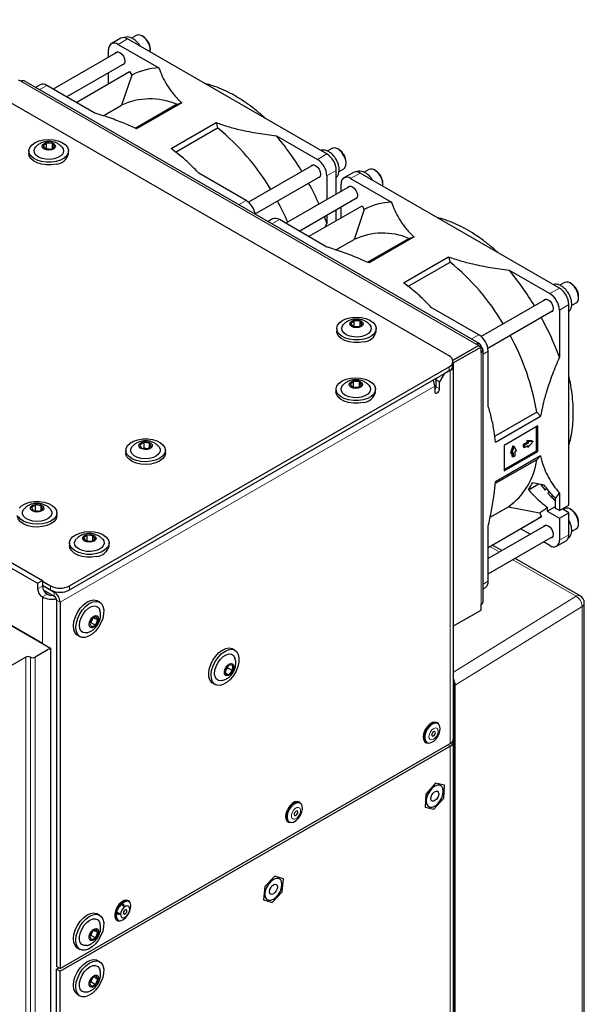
# Paper-space layout 'Blatt2' of a CAD drawing. Header units: millimetres. Extents: x 5 to 418, y 2 to 292.
# Tile 66 of 67: x 321 to 363, y 175 to 249. Entities that reach past the tile are written whole.
import ezdxf

# ---------------------------------------------------------------- set-up
doc = ezdxf.new("R2010")
doc.units = ezdxf.units.MM

psp = doc.layouts.new('Blatt2')

# ---------------------------------------------------------------- linework, layer by layer
at = {"color": 7, "linetype": 'Continuous', "lineweight": 25}
for p, q in [((353.346, 223.484), (296.424, 256.344)), ((330.038, 247.369), (329.691, 247.169)), ((330.546, 247.285), (330.476, 247.326)), ((328.892, 247.158), (328.185, 246.75)), ((328.685, 246.7), (331.729, 244.943)), ((344.242, 238.536), (329.392, 247.108)), ((328.667, 246.144), (323.854, 243.366)), ((327.978, 245.747), (327.978, 246.292)), ((331.094, 246.254), (331.094, 246.336)), ((324.854, 242.789), (329.166, 245.278)), ((325.564, 242.379), (329.547, 244.679)), ((327.978, 243.773), (327.978, 244.592)), ((329.705, 244.407), (328.948, 242.165)), ((329.547, 244.679), (329.705, 244.407)), ((321.437, 243.945), (321.278, 244.037)), ((355.629, 224.376), (321.687, 243.97)), ((322.882, 243.688), (322.529, 243.484)), ((326.914, 241.6), (323.382, 243.639)), ((327.585, 241.378), (328.948, 242.165)), ((329.951, 240.462), (333.037, 242.244)), ((333.43, 242.347), (330.073, 240.409)), ((333.037, 242.244), (333.43, 242.347)), ((332.637, 238.929), (335.993, 240.867)), ((335.993, 240.867), (336.107, 240.472)), ((332.96, 238.655), (336.107, 240.472)), ((323.362, 239.34), (323.095, 239.144)), ((323.791, 239.305), (323.362, 239.34)), ((323.362, 238.932), (323.362, 239.34)), ((323.952, 239.073), (323.791, 239.305)), ((323.791, 238.954), (323.791, 239.305)), ((340.49, 239.885), (343.535, 238.128)), ((267.008, 238.69), (322.693, 206.543)), ((267.361, 238.894), (323.046, 206.748)), ((322.048, 238.761), (322.048, 238.557)), ((323.095, 239.144), (323.256, 238.911)), ((323.256, 238.911), (323.684, 238.876)), ((323.327, 238.906), (323.362, 238.932)), ((323.362, 238.932), (323.72, 238.902)), ((323.362, 238.932), (323.371, 238.902)), ((323.684, 238.876), (323.952, 239.073)), ((324.998, 238.557), (324.998, 238.761)), ((344.622, 238.95), (344.275, 238.749)), ((345.131, 238.866), (345.06, 238.906)), ((343.251, 237.725), (338.414, 234.933)), ((345.678, 237.835), (345.678, 237.916)), ((338.231, 235.066), (334.7, 237.105)), ((344.949, 235.542), (344.949, 237.311)), ((345.154, 237.236), (345.497, 237.434)), ((346.217, 237.157), (345.509, 236.749)), ((361.566, 228.535), (346.717, 237.107)), ((347.362, 237.368), (347.015, 237.168)), ((347.871, 237.284), (347.8, 237.325)), ((338.914, 234.067), (343.751, 236.859)), ((344.242, 236.903), (344.242, 235.133)), ((345.302, 235.746), (345.302, 236.291)), ((346.009, 236.699), (349.053, 234.942)), ((348.419, 236.253), (348.419, 236.335)), ((345.991, 236.143), (341.178, 233.365)), ((266.036, 234.964), (323.665, 201.695)), ((342.179, 232.788), (346.491, 235.277)), ((323.046, 202.053), (266.654, 234.607)), ((342.888, 232.378), (346.872, 234.678)), ((344.949, 233.568), (344.949, 234.387)), ((345.302, 233.772), (345.302, 234.591)), ((347.029, 234.406), (346.272, 232.164)), ((346.872, 234.678), (347.029, 234.406)), ((340.206, 233.687), (339.853, 233.483)), ((344.238, 231.599), (340.706, 233.638)), ((344.242, 233.388), (344.121, 233.091)), ((344.242, 233.979), (344.242, 233.388)), ((344.909, 231.377), (346.272, 232.164)), ((347.276, 230.461), (350.361, 232.243)), ((350.754, 232.346), (347.398, 230.408)), ((350.361, 232.243), (350.754, 232.346)), ((349.961, 228.928), (353.317, 230.866)), ((350.284, 228.654), (353.431, 230.471)), ((353.317, 230.866), (353.431, 230.471)), ((357.815, 229.884), (360.859, 228.127)), ((361.946, 228.949), (361.599, 228.748)), ((362.455, 228.865), (362.384, 228.905)), ((360.575, 227.724), (355.738, 224.932)), ((363.003, 227.834), (363.003, 227.915)), ((355.555, 225.065), (352.024, 227.104)), ((356.238, 224.066), (361.075, 226.858)), ((361.566, 226.902), (361.566, 223.387)), ((362.273, 212.368), (362.273, 227.31)), ((362.478, 227.235), (362.821, 227.433)), ((346.29, 226.104), (346.023, 225.907)), ((346.719, 226.069), (346.29, 226.104)), ((346.29, 225.696), (346.29, 226.104)), ((346.88, 225.837), (346.719, 226.069)), ((346.719, 225.718), (346.719, 226.069)), ((344.976, 225.525), (344.976, 225.321)), ((346.023, 225.907), (346.184, 225.675)), ((346.184, 225.675), (346.612, 225.64)), ((346.255, 225.67), (346.29, 225.696)), ((346.29, 225.696), (346.648, 225.666)), ((346.29, 225.696), (346.299, 225.666)), ((346.612, 225.64), (346.88, 225.837)), ((347.926, 225.321), (347.926, 225.525)), ((353.629, 223.157), (355.538, 224.259)), ((355.555, 224.249), (353.632, 223.139)), ((355.732, 224.147), (353.64, 222.939)), ((355.538, 224.259), (355.379, 224.351)), ((355.538, 224.239), (355.538, 224.259)), ((355.555, 224.249), (355.732, 224.147)), ((355.732, 223.739), (355.732, 224.147)), ((355.879, 205.162), (355.879, 223.943)), ((356.262, 219.763), (356.262, 223.841)), ((353.639, 222.77), (353.639, 223.076)), ((325.079, 206.35), (353.346, 222.668)), ((325.079, 206.043), (353.346, 222.361)), ((353.434, 222.412), (352.992, 222.157)), ((353.69, 194.966), (353.69, 222.77)), ((346.237, 221.583), (345.97, 221.387)), ((346.666, 221.548), (346.237, 221.583)), ((346.237, 221.175), (346.237, 221.583)), ((352.373, 221.698), (352.462, 221.851)), ((352.639, 221.545), (352.373, 221.698)), ((352.373, 221.698), (352.373, 221.188)), ((352.992, 222.157), (352.639, 221.545)), ((344.923, 221.004), (344.923, 220.8)), ((345.97, 221.387), (346.131, 221.155)), ((346.131, 221.155), (346.559, 221.119)), ((346.202, 221.149), (346.237, 221.175)), ((346.237, 221.175), (346.595, 221.145)), ((346.237, 221.175), (346.246, 221.145)), ((346.559, 221.119), (346.827, 221.316)), ((346.827, 221.316), (346.666, 221.548)), ((346.666, 221.197), (346.666, 221.548)), ((347.873, 220.8), (347.873, 221.004)), ((352.285, 221.239), (352.285, 220.83)), ((352.639, 221.034), (352.639, 221.545)), ((359.882, 219.297), (356.735, 217.481)), ((356.811, 217.064), (360.168, 219.001)), ((359.882, 219.297), (360.168, 219.001)), ((359.963, 218.265), (357.452, 216.816)), ((359.875, 216.41), (359.875, 218.214)), ((359.963, 216.359), (359.963, 218.265)), ((329.261, 216.453), (329.261, 216.249)), ((330.621, 217.041), (330.317, 216.863)), ((330.317, 216.863), (330.432, 216.622)), ((330.432, 216.622), (330.851, 216.559)), ((330.568, 216.601), (330.621, 216.632)), ((331.04, 216.978), (330.621, 217.041)), ((330.621, 216.632), (330.621, 217.041)), ((330.621, 216.632), (330.904, 216.59)), ((330.621, 216.632), (330.629, 216.592)), ((330.851, 216.559), (331.155, 216.737)), ((331.155, 216.737), (331.04, 216.978)), ((331.04, 216.669), (331.04, 216.978)), ((332.211, 216.249), (332.211, 216.453)), ((357.452, 216.816), (357.452, 214.909)), ((358.109, 216.795), (357.924, 216.27)), ((358.197, 216.744), (358.012, 216.219)), ((358.109, 216.795), (358.197, 216.744)), ((358.382, 216.432), (358.197, 216.744)), ((359.155, 217.038), (358.877, 216.877)), ((358.877, 216.877), (358.877, 216.708)), ((358.877, 216.877), (358.965, 216.826)), ((358.877, 216.708), (358.965, 216.657)), ((359.244, 216.987), (358.965, 216.826)), ((358.965, 216.826), (358.965, 216.657)), ((358.965, 216.657), (359.244, 216.818)), ((359.518, 217.163), (359.155, 217.167)), ((359.155, 217.167), (359.155, 217.038)), ((359.155, 217.167), (359.244, 217.116)), ((359.155, 217.038), (359.244, 216.987)), ((359.155, 216.767), (359.155, 216.74)), ((359.155, 216.74), (359.244, 216.689)), ((359.244, 217.116), (359.244, 216.987)), ((359.606, 217.112), (359.244, 217.116)), ((359.244, 216.689), (359.606, 217.112)), ((359.244, 216.818), (359.244, 216.689)), ((359.518, 217.163), (359.606, 217.112)), ((359.882, 215.753), (356.796, 213.971)), ((360.168, 216.041), (356.811, 214.104)), ((357.452, 215.012), (359.875, 216.41)), ((357.452, 214.909), (359.963, 216.359)), ((357.924, 216.27), (358.012, 216.219)), ((358.012, 216.219), (358.124, 216.283)), ((358.035, 216.232), (358.035, 216.012)), ((358.035, 216.012), (358.124, 215.961)), ((358.124, 216.283), (358.124, 215.961)), ((358.124, 215.961), (358.27, 216.046)), ((358.27, 216.368), (358.382, 216.432)), ((358.27, 216.046), (358.27, 216.368)), ((359.875, 216.41), (359.963, 216.359)), ((360.168, 216.041), (359.882, 215.753)), ((359.261, 213.502), (360.027, 213.945)), ((360.438, 213.862), (359.562, 214.038)), ((360.164, 213.917), (360.515, 213.471)), ((361.037, 212.913), (361.039, 213.133)), ((361.283, 212.123), (361.283, 212.869)), ((361.566, 213.27), (361.566, 211.96)), ((322.542, 212.377), (322.238, 212.199)), ((322.238, 212.199), (322.353, 211.958)), ((322.961, 212.314), (322.542, 212.377)), ((322.542, 211.969), (322.542, 212.377)), ((322.772, 211.895), (323.076, 212.073)), ((323.076, 212.073), (322.961, 212.314)), ((322.961, 212.006), (322.961, 212.314)), ((356.406, 211.463), (357.77, 212.25)), ((357.77, 212.25), (360.089, 211.785)), ((360.664, 211.908), (361.283, 212.266)), ((360.664, 212.212), (360.664, 211.908)), ((361.566, 211.96), (361.283, 212.123)), ((361.566, 211.96), (362.273, 212.368)), ((362.273, 211.796), (361.778, 212.082)), ((361.946, 212.108), (361.84, 212.046)), ((362.455, 212.023), (362.384, 212.064)), ((322.353, 211.958), (322.772, 211.895)), ((322.489, 211.938), (322.542, 211.969)), ((322.542, 211.969), (322.825, 211.926)), ((322.542, 211.969), (322.551, 211.928)), ((324.132, 211.585), (324.132, 211.789)), ((356.262, 209.212), (360.247, 211.512)), ((356.262, 209.212), (359.997, 211.368)), ((360.247, 211.512), (359.997, 211.368)), ((360.089, 211.785), (360.247, 211.512)), ((360.664, 211.908), (361.566, 211.388)), ((361.566, 211.388), (362.273, 211.796)), ((361.566, 211.388), (361.566, 209.755)), ((362.273, 210.163), (362.273, 211.796)), ((360.575, 210.883), (356.262, 208.393)), ((356.262, 206.693), (356.262, 210.771)), ((359.386, 210.197), (358.677, 210.606)), ((362.476, 210.393), (362.821, 210.592)), ((363.003, 210.993), (363.003, 211.074)), ((326.385, 210.123), (326.118, 209.926)), ((326.118, 209.926), (326.279, 209.694)), ((326.814, 210.087), (326.385, 210.123)), ((326.385, 209.715), (326.385, 210.123)), ((326.707, 209.659), (326.975, 209.855)), ((326.975, 209.855), (326.814, 210.087)), ((326.814, 209.737), (326.814, 210.087)), ((356.262, 207.239), (361.075, 210.017)), ((325.071, 209.544), (325.071, 209.34)), ((326.279, 209.694), (326.707, 209.659)), ((326.35, 209.688), (326.385, 209.715)), ((326.385, 209.715), (326.743, 209.685)), ((326.385, 209.715), (326.394, 209.685)), ((328.021, 209.34), (328.021, 209.544)), ((357.27, 208.975), (356.561, 209.384)), ((360.859, 209.347), (360.386, 209.619)), ((361.359, 209.297), (362.066, 209.705)), ((363.113, 205.602), (358.27, 208.398)), ((322.693, 206.543), (323.046, 206.748)), ((322.693, 206.543), (322.693, 206.135)), ((323.046, 206.748), (323.046, 206.339)), ((323.046, 206.707), (323.665, 206.35)), ((323.046, 206.401), (323.665, 206.043)), ((323.046, 206.401), (323.93, 205.89)), ((323.046, 206.401), (323.046, 206.339)), ((355.879, 206.134), (356.055, 206.236)), ((323.117, 206.054), (323.93, 205.584)), ((324.107, 205.278), (324.107, 177.985)), ((324.372, 205.125), (324.372, 177.832)), ((327.319, 205.126), (327.142, 205.228)), ((355.732, 204.55), (355.732, 204.958)), ((363.425, 142.395), (363.425, 205.061)), ((327.064, 204.065), (326.76, 203.929)), ((326.886, 203.985), (327.186, 203.811)), ((327.186, 203.811), (327.064, 204.065)), ((353.69, 203.371), (355.732, 204.55)), ((326.76, 203.929), (326.578, 203.539)), ((326.578, 203.539), (326.7, 203.286)), ((326.651, 203.626), (326.61, 203.608)), ((326.629, 203.649), (326.651, 203.626)), ((326.801, 203.947), (326.651, 203.626)), ((326.651, 203.626), (327.005, 203.422)), ((326.7, 203.286), (327.005, 203.422)), ((327.005, 203.422), (327.186, 203.811)), ((325.667, 202.673), (325.844, 202.571)), ((321.809, 201.032), (311.909, 195.317)), ((323.665, 201.695), (322.516, 201.032)), ((323.665, 201.695), (323.665, 124.124)), ((337.395, 201.553), (337.219, 201.655)), ((336.99, 200.472), (336.711, 200.167)), ((336.86, 200.33), (336.853, 200.241)), ((337.238, 200.407), (336.99, 200.472)), ((337.206, 200.037), (337.238, 200.407)), ((336.711, 200.167), (336.679, 199.797)), ((336.679, 199.797), (336.926, 199.732)), ((336.685, 199.871), (336.926, 199.732)), ((336.853, 200.241), (336.703, 200.078)), ((336.8, 200.264), (336.853, 200.241)), ((336.853, 200.241), (337.206, 200.037)), ((336.926, 199.732), (337.206, 200.037)), ((335.744, 199.1), (335.92, 198.998)), ((336.446, 199.292), (336.667, 199.364)), ((352.516, 196.082), (352.428, 196.133)), ((324.372, 177.832), (353.434, 194.609)), ((351.602, 194.725), (351.612, 194.719)), ((351.612, 194.719), (351.7, 194.668)), ((353.69, 136.584), (353.69, 194.762)), ((324.372, 177.628), (353.434, 194.405)), ((352.348, 191.644), (351.62, 190.823)), ((353.013, 191.501), (352.348, 191.644)), ((352.949, 190.536), (353.013, 191.501)), ((351.62, 190.823), (351.557, 189.859)), ((342.263, 190.163), (342.175, 190.214)), ((352.222, 189.715), (352.949, 190.536)), ((351.557, 189.859), (352.222, 189.715)), ((341.359, 188.8), (341.447, 188.749)), ((340.371, 184.725), (339.626, 183.94)), ((341.01, 184.525), (340.371, 184.725)), ((340.903, 183.541), (341.01, 184.525)), ((339.626, 183.94), (339.519, 182.955)), ((340.157, 182.756), (340.903, 183.541)), ((329.535, 182.815), (329.447, 182.866)), ((339.519, 182.955), (340.157, 182.756)), ((328.594, 182.055), (328.874, 181.894)), ((329.186, 182.435), (328.906, 182.596)), ((327.319, 181.814), (327.142, 181.916)), ((328.631, 181.452), (328.719, 181.401)), ((326.746, 180.601), (326.577, 180.209)), ((326.792, 180.624), (326.665, 180.329)), ((327.051, 180.755), (326.746, 180.601)), ((326.904, 180.681), (327.188, 180.517)), ((327.018, 180.125), (327.188, 180.517)), ((327.188, 180.517), (327.051, 180.755)), ((326.577, 180.209), (326.713, 179.971)), ((326.665, 180.329), (326.618, 180.306)), ((326.639, 180.354), (326.665, 180.329)), ((326.665, 180.329), (327.018, 180.125)), ((326.713, 179.971), (327.018, 180.125)), ((325.667, 179.361), (325.844, 179.259)), ((327.319, 178.344), (327.142, 178.446)), ((324.372, 177.832), (324.107, 177.985)), ((324.107, 177.781), (324.284, 177.883)), ((324.107, 119.602), (324.107, 177.781)), ((324.107, 177.781), (324.372, 177.628)), ((324.372, 119.449), (324.372, 177.628)), ((326.746, 177.131), (326.577, 176.738)), ((326.665, 176.859), (326.618, 176.835)), ((326.639, 176.884), (326.665, 176.859)), ((326.792, 177.154), (326.665, 176.859)), ((326.665, 176.859), (327.018, 176.655)), ((327.051, 177.285), (326.746, 177.131)), ((326.904, 177.211), (327.188, 177.047)), ((327.018, 176.655), (327.188, 177.047)), ((327.188, 177.047), (327.051, 177.285)), ((326.577, 176.738), (326.713, 176.5)), ((326.713, 176.5), (327.018, 176.655)), ((325.667, 175.891), (325.844, 175.789))]:
    psp.add_line(p, q, dxfattribs=at)
at = {"color": 7, "linetype": 'Continuous', "lineweight": 18}
for p, q in [((329.392, 247.108), (328.685, 246.7)), ((321.437, 243.945), (355.379, 224.351)), ((323.382, 243.639), (322.821, 243.315)), ((343.535, 238.128), (344.242, 238.536)), ((344.949, 237.311), (344.242, 236.903)), ((346.717, 237.107), (346.009, 236.699)), ((337.671, 234.743), (338.231, 235.066)), ((340.706, 233.638), (340.145, 233.314)), ((360.859, 228.127), (361.566, 228.535)), ((362.273, 227.31), (361.566, 226.902)), ((354.995, 224.742), (355.555, 225.065)), ((356.262, 223.841), (355.879, 223.619)), ((355.732, 223.739), (355.732, 204.958)), ((353.346, 222.361), (353.346, 222.668)), ((353.428, 222.416), (353.434, 222.412)), ((353.434, 222.412), (353.434, 194.609)), ((352.285, 221.239), (324.372, 205.125)), ((352.373, 221.188), (352.639, 221.034)), ((361.566, 209.755), (362.273, 210.163)), ((357.094, 208.874), (356.385, 209.283)), ((362.808, 205.575), (358.095, 208.296)), ((322.693, 206.135), (323.046, 206.339)), ((323.665, 206.043), (323.665, 206.35)), ((325.079, 206.35), (325.079, 206.043)), ((355.879, 206.472), (356.262, 206.693)), ((323.4, 205.727), (323.046, 205.523)), ((323.046, 202.053), (323.046, 205.523)), ((323.982, 205.92), (323.93, 205.89)), ((323.93, 205.584), (323.93, 205.89)), ((353.69, 199.924), (362.808, 205.575)), ((324.107, 205.278), (324.372, 205.125)), ((363.265, 204.819), (353.814, 198.961)), ((363.265, 142.154), (363.265, 204.819)), ((321.809, 123.461), (321.809, 201.032)), ((322.162, 201.032), (322.162, 123.461)), ((322.516, 201.032), (322.516, 123.461)), ((353.741, 131.399), (353.741, 198.96)), ((353.814, 198.961), (353.814, 131.4)), ((353.257, 194.507), (353.434, 194.405)), ((353.434, 136.226), (353.434, 194.405))]:
    psp.add_line(p, q, dxfattribs=at)
at = {"color": 7, "linetype": 'Continuous', "lineweight": 25, "flags": 128}
for points in [[(328.469, 246.03), (328.549, 246.12), (328.672, 246.144), (328.818, 246.093), (328.963, 245.976), (329.087, 245.809), (329.169, 245.619), (329.198, 245.435)], [(329.198, 245.435), (329.169, 245.283), (329.087, 245.189), (328.969, 245.164)], [(324.072, 237.971), (323.714, 237.917), (323.345, 237.916), (322.986, 237.968), (322.661, 238.07), (322.391, 238.216), (322.191, 238.395), (322.076, 238.598), (322.051, 238.811), (322.119, 239.021), (322.275, 239.214), (322.509, 239.379), (322.807, 239.505), (323.151, 239.585), (323.517, 239.612), (323.884, 239.587), (324.229, 239.509), (324.529, 239.384), (324.765, 239.22), (324.924, 239.027), (324.995, 238.818), (324.973, 238.605), (324.861, 238.402), (324.664, 238.221), (324.395, 238.074), (324.072, 237.971)], [(323.709, 238.84), (323.518, 238.819), (323.327, 238.843), (323.166, 238.906), (323.059, 239.001), (323.023, 239.111), (323.064, 239.222), (323.174, 239.314), (323.337, 239.376), (323.529, 239.397), (323.72, 239.373), (323.881, 239.31), (323.988, 239.215), (324.023, 239.105), (323.983, 238.994), (323.873, 238.902), (323.709, 238.84)], [(324.072, 237.766), (323.714, 237.713), (323.345, 237.712), (322.986, 237.764), (322.661, 237.866), (322.391, 238.011), (322.191, 238.191), (322.076, 238.394), (322.048, 238.557)], [(323.933, 238.172), (323.628, 238.129), (323.316, 238.137), (323.02, 238.196), (322.765, 238.301), (322.571, 238.443), (322.455, 238.611), (322.425, 238.791), (322.484, 238.968), (322.551, 239.057)], [(324.493, 239.061), (324.592, 238.911), (324.622, 238.731), (324.563, 238.554), (324.42, 238.393), (324.204, 238.262), (323.933, 238.172)], [(345.497, 237.434), (345.574, 237.498), (345.658, 237.664), (345.677, 237.887), (345.629, 238.144), (345.519, 238.405), (345.36, 238.644), (345.168, 238.833)], [(343.053, 237.611), (343.133, 237.7), (343.257, 237.724), (343.402, 237.674), (343.547, 237.556), (343.671, 237.39), (343.753, 237.2), (343.782, 237.015)], [(343.782, 237.015), (343.753, 236.864), (343.671, 236.769), (343.553, 236.745)], [(345.793, 236.029), (345.873, 236.119), (345.997, 236.143), (346.142, 236.092), (346.287, 235.975), (346.411, 235.808), (346.493, 235.618), (346.522, 235.434)], [(346.522, 235.434), (346.493, 235.282), (346.411, 235.188), (346.293, 235.163)], [(344.242, 233.388), (344.088, 233.793), (344.057, 233.872)], [(362.821, 227.433), (362.898, 227.497), (362.982, 227.663), (363.001, 227.886), (362.953, 228.143), (362.843, 228.404), (362.684, 228.643), (362.492, 228.832)], [(360.377, 227.61), (360.457, 227.699), (360.581, 227.723), (360.726, 227.673), (360.872, 227.555), (360.995, 227.389), (361.077, 227.199), (361.106, 227.014)], [(361.106, 227.014), (361.077, 226.863), (360.995, 226.768), (360.877, 226.744)], [(347, 224.735), (346.642, 224.681), (346.273, 224.68), (345.914, 224.732), (345.589, 224.834), (345.319, 224.979), (345.119, 225.159), (345.004, 225.362), (344.979, 225.575), (345.047, 225.785), (345.203, 225.978), (345.437, 226.143), (345.735, 226.269), (346.079, 226.349), (346.445, 226.376), (346.812, 226.351), (347.157, 226.273), (347.457, 226.148), (347.693, 225.984), (347.852, 225.791), (347.923, 225.582), (347.901, 225.369), (347.789, 225.166), (347.592, 224.985), (347.323, 224.838), (347, 224.735)], [(346.637, 225.604), (346.446, 225.583), (346.255, 225.607), (346.094, 225.67), (345.987, 225.765), (345.951, 225.875), (345.992, 225.986), (346.102, 226.078), (346.265, 226.14), (346.457, 226.161), (346.648, 226.137), (346.809, 226.074), (346.915, 225.979), (346.951, 225.869), (346.911, 225.758), (346.801, 225.666), (346.637, 225.604)], [(347, 224.53), (346.642, 224.477), (346.273, 224.476), (345.914, 224.528), (345.589, 224.63), (345.319, 224.775), (345.119, 224.955), (345.004, 225.158), (344.976, 225.321)], [(346.861, 224.936), (346.556, 224.893), (346.244, 224.901), (345.948, 224.96), (345.693, 225.065), (345.499, 225.207), (345.382, 225.375), (345.353, 225.555), (345.412, 225.732), (345.479, 225.821)], [(347.421, 225.825), (347.52, 225.675), (347.55, 225.495), (347.491, 225.317), (347.348, 225.157), (347.132, 225.026), (346.861, 224.936)], [(346.947, 220.214), (346.589, 220.16), (346.22, 220.159), (345.861, 220.211), (345.536, 220.313), (345.266, 220.459), (345.066, 220.638), (344.951, 220.841), (344.926, 221.054), (344.994, 221.264), (345.15, 221.457), (345.384, 221.622), (345.682, 221.749), (346.026, 221.828), (346.392, 221.856), (346.759, 221.83), (347.104, 221.752), (347.404, 221.627), (347.64, 221.463), (347.799, 221.271), (347.87, 221.061), (347.848, 220.848), (347.736, 220.645), (347.539, 220.464), (347.27, 220.317), (346.947, 220.214)], [(346.584, 221.083), (346.393, 221.063), (346.202, 221.086), (346.041, 221.149), (345.934, 221.244), (345.898, 221.354), (345.939, 221.465), (346.049, 221.558), (346.212, 221.619), (346.404, 221.64), (346.595, 221.617), (346.756, 221.553), (346.862, 221.459), (346.898, 221.348), (346.858, 221.238), (346.748, 221.145), (346.584, 221.083)], [(346.807, 220.415), (346.503, 220.372), (346.191, 220.381), (345.895, 220.44), (345.64, 220.544), (345.446, 220.686), (345.329, 220.854), (345.3, 221.034), (345.359, 221.212), (345.426, 221.301)], [(347.368, 221.304), (347.467, 221.154), (347.497, 220.974), (347.438, 220.797), (347.295, 220.636), (347.079, 220.505), (346.807, 220.415)], [(352.285, 220.83), (352.298, 220.76), (352.337, 220.716), (352.394, 220.705), (352.462, 220.728), (352.529, 220.783), (352.587, 220.86), (352.625, 220.949), (352.639, 221.034)], [(346.947, 220.01), (346.589, 219.956), (346.22, 219.955), (345.861, 220.007), (345.536, 220.109), (345.266, 220.254), (345.066, 220.434), (344.951, 220.637), (344.923, 220.8)], [(331.128, 215.632), (330.762, 215.601), (330.394, 215.624), (330.048, 215.699), (329.745, 215.822), (329.505, 215.984), (329.341, 216.175), (329.266, 216.384), (329.282, 216.597), (329.39, 216.801), (329.583, 216.984), (329.848, 217.133), (330.169, 217.239), (330.525, 217.295), (330.895, 217.299), (331.255, 217.25), (331.582, 217.15), (331.856, 217.007), (332.059, 216.829), (332.18, 216.627), (332.209, 216.414), (332.147, 216.204), (331.995, 216.009), (331.764, 215.842), (331.469, 215.714), (331.128, 215.632)], [(331.028, 215.84), (330.718, 215.818), (330.409, 215.846), (330.126, 215.924), (329.893, 216.045), (329.728, 216.198), (329.645, 216.373), (329.65, 216.553), (329.743, 216.726), (329.765, 216.751)], [(330.869, 216.521), (330.674, 216.513), (330.489, 216.549), (330.341, 216.622), (330.254, 216.723), (330.24, 216.835), (330.301, 216.942), (330.429, 217.027), (330.603, 217.078), (330.798, 217.086), (330.983, 217.051), (331.13, 216.977), (331.218, 216.876), (331.232, 216.764), (331.171, 216.657), (331.043, 216.572), (330.869, 216.521)], [(331.706, 216.752), (331.744, 216.707), (331.827, 216.533), (331.822, 216.352), (331.729, 216.179), (331.555, 216.029), (331.315, 215.913), (331.028, 215.84)], [(331.128, 215.428), (330.762, 215.397), (330.394, 215.42), (330.048, 215.495), (329.745, 215.618), (329.505, 215.78), (329.341, 215.971), (329.266, 216.18), (329.261, 216.249)], [(332.211, 216.249), (332.209, 216.21), (332.147, 216), (331.995, 215.805), (331.764, 215.638), (331.469, 215.51), (331.128, 215.428)], [(321.312, 212.138), (321.504, 212.32), (321.769, 212.469), (322.09, 212.575), (322.446, 212.632), (322.816, 212.635), (323.176, 212.586), (323.503, 212.487), (323.777, 212.343), (323.98, 212.165), (324.101, 211.963), (324.131, 211.75), (324.068, 211.54), (323.916, 211.345), (323.686, 211.179), (323.391, 211.05), (323.049, 210.968)], [(322.95, 211.177), (322.639, 211.154), (322.33, 211.183), (322.047, 211.26), (321.814, 211.381), (321.649, 211.535), (321.566, 211.709), (321.571, 211.89), (321.664, 212.062), (321.686, 212.087)], [(322.79, 211.858), (322.596, 211.849), (322.41, 211.885), (322.263, 211.959), (322.175, 212.059), (322.161, 212.172), (322.222, 212.278), (322.35, 212.364), (322.524, 212.414), (322.719, 212.422), (322.904, 212.387), (323.052, 212.313), (323.139, 212.213), (323.153, 212.1), (323.092, 211.993), (322.964, 211.908), (322.79, 211.858)], [(323.627, 212.088), (323.665, 212.043), (323.748, 211.869), (323.743, 211.688), (323.65, 211.516), (323.476, 211.365), (323.236, 211.249), (322.95, 211.177)], [(323.049, 210.764), (322.683, 210.733), (322.316, 210.756), (321.97, 210.831), (321.667, 210.954), (321.426, 211.116), (321.263, 211.307), (321.187, 211.516), (321.182, 211.585)], [(323.049, 210.968), (322.683, 210.938), (322.316, 210.961), (321.97, 211.036), (321.667, 211.158), (321.426, 211.32), (321.263, 211.511)], [(324.132, 211.585), (324.131, 211.546), (324.068, 211.336), (323.916, 211.141), (323.686, 210.974), (323.391, 210.846), (323.049, 210.764)], [(362.821, 210.592), (362.898, 210.656), (362.982, 210.822), (363.001, 211.045), (362.953, 211.301), (362.843, 211.563), (362.684, 211.801), (362.492, 211.991)], [(360.377, 210.769), (360.457, 210.858), (360.581, 210.882), (360.726, 210.832), (360.872, 210.714), (360.995, 210.548), (361.077, 210.358), (361.106, 210.173)], [(327.095, 208.753), (326.737, 208.699), (326.368, 208.699), (326.009, 208.751), (325.684, 208.853), (325.414, 208.998), (325.214, 209.178), (325.099, 209.381), (325.074, 209.594), (325.142, 209.804), (325.298, 209.997), (325.532, 210.162), (325.83, 210.288), (326.174, 210.368), (326.54, 210.395), (326.907, 210.369), (327.252, 210.292), (327.552, 210.167), (327.788, 210.003), (327.947, 209.81), (328.018, 209.601), (327.996, 209.388), (327.884, 209.184), (327.687, 209.004), (327.418, 208.857), (327.095, 208.753)], [(326.955, 208.954), (326.651, 208.912), (326.338, 208.92), (326.043, 208.979), (325.787, 209.084), (325.594, 209.226), (325.477, 209.394), (325.448, 209.574), (325.507, 209.751), (325.573, 209.84)], [(326.732, 209.623), (326.541, 209.602), (326.35, 209.625), (326.189, 209.689), (326.082, 209.783), (326.046, 209.894), (326.087, 210.004), (326.197, 210.097), (326.36, 210.159), (326.552, 210.179), (326.743, 210.156), (326.904, 210.093), (327.01, 209.998), (327.046, 209.887), (327.006, 209.777), (326.896, 209.684), (326.732, 209.623)], [(327.516, 209.844), (327.615, 209.694), (327.645, 209.514), (327.586, 209.336), (327.443, 209.176), (327.227, 209.045), (326.955, 208.954)], [(361.106, 210.173), (361.077, 210.022), (360.995, 209.927), (360.877, 209.903)], [(327.095, 208.549), (326.737, 208.495), (326.368, 208.494), (326.009, 208.547), (325.684, 208.649), (325.414, 208.794), (325.214, 208.974), (325.099, 209.177), (325.071, 209.34)], [(325.667, 202.673), (325.625, 202.701), (325.477, 202.865), (325.388, 203.097), (325.362, 203.383), (325.402, 203.704), (325.505, 204.041), (325.665, 204.373), (325.871, 204.677), (326.111, 204.937), (326.369, 205.134), (326.629, 205.257), (326.875, 205.297), (327.092, 205.254), (327.142, 205.228)], [(326.999, 202.986), (326.748, 202.756), (326.487, 202.595), (326.231, 202.512), (325.998, 202.514), (325.801, 202.599), (325.654, 202.763), (325.565, 202.995), (325.539, 203.281), (325.579, 203.602), (325.682, 203.939), (325.842, 204.271), (326.048, 204.575), (326.288, 204.834), (326.546, 205.032), (326.806, 205.154), (327.052, 205.195), (327.269, 205.151), (327.442, 205.026), (327.562, 204.826), (327.62, 204.565), (327.612, 204.259), (327.54, 203.927), (327.408, 203.591), (327.223, 203.27), (326.999, 202.986)], [(326.355, 202.859), (326.247, 202.845), (326.062, 202.88), (325.92, 202.994), (325.832, 203.177), (325.804, 203.415), (325.839, 203.688), (325.934, 203.973), (326.082, 204.249), (326.27, 204.492), (326.484, 204.683), (326.705, 204.807), (326.917, 204.853), (327.101, 204.817), (327.243, 204.703), (327.324, 204.546)], [(327.024, 203.383), (326.889, 203.271), (326.753, 203.221), (326.637, 203.24), (326.558, 203.325), (326.529, 203.464), (326.553, 203.634), (326.627, 203.811), (326.741, 203.968), (326.875, 204.08), (327.011, 204.13), (327.127, 204.111), (327.206, 204.026), (327.236, 203.887), (327.211, 203.716), (327.137, 203.539), (327.024, 203.383)], [(335.744, 199.1), (335.692, 199.135), (335.547, 199.303), (335.461, 199.538), (335.439, 199.826), (335.483, 200.149), (335.589, 200.486), (335.751, 200.817), (335.96, 201.12), (336.201, 201.376), (336.459, 201.569), (336.719, 201.688), (336.964, 201.724), (337.179, 201.675), (337.219, 201.655)], [(336.549, 199.015), (336.294, 198.937), (336.063, 198.943), (335.868, 199.033), (335.724, 199.201), (335.638, 199.436), (335.616, 199.724), (335.659, 200.047), (335.766, 200.384), (335.928, 200.715), (336.136, 201.018), (336.377, 201.274), (336.636, 201.467), (336.896, 201.586), (337.141, 201.622), (337.356, 201.573), (337.527, 201.443), (337.643, 201.24), (337.697, 200.976), (337.686, 200.668), (337.611, 200.336), (337.475, 199.999), (337.288, 199.68), (337.062, 199.398), (336.81, 199.172), (336.549, 199.015)], [(336.436, 199.287), (336.362, 199.274), (336.171, 199.294), (336.02, 199.393), (335.92, 199.564), (335.881, 199.793), (335.904, 200.06), (335.988, 200.345), (336.127, 200.625), (336.308, 200.876), (336.518, 201.078), (336.739, 201.216), (336.954, 201.277), (337.145, 201.257), (337.296, 201.158), (337.395, 200.987), (337.402, 200.967)], [(336.921, 199.675), (336.79, 199.646), (336.684, 199.686), (336.619, 199.79), (336.607, 199.942), (336.648, 200.117), (336.736, 200.291), (336.858, 200.435), (336.995, 200.529), (337.127, 200.558), (337.233, 200.518), (337.297, 200.414), (337.31, 200.262), (337.269, 200.087), (337.181, 199.913), (337.059, 199.768), (336.921, 199.675)], [(352.55, 196.059), (352.462, 196.151), (352.306, 196.201), (352.119, 196.167), (351.921, 196.053), (351.734, 195.871), (351.578, 195.641), (351.469, 195.387), (351.421, 195.137), (351.437, 194.919), (351.517, 194.756), (351.651, 194.665), (351.737, 194.65)], [(352.428, 196.133), (352.367, 196.159), (352.198, 196.163), (352.011, 196.087), (351.824, 195.939), (351.658, 195.736), (351.532, 195.499), (351.458, 195.255), (351.445, 195.028), (351.495, 194.845), (351.602, 194.725)], [(351.69, 194.674), (351.842, 194.63), (352.022, 194.666), (352.212, 194.779), (352.391, 194.957), (352.539, 195.18), (352.64, 195.424), (352.684, 195.663), (352.665, 195.87), (352.586, 196.024), (352.455, 196.108), (352.287, 196.112), (352.099, 196.036), (351.912, 195.888), (351.746, 195.685), (351.62, 195.448), (351.546, 195.204), (351.534, 194.977), (351.583, 194.794), (351.69, 194.674)], [(352.101, 195.163), (352.143, 195.153), (352.193, 195.169), (352.244, 195.208), (352.288, 195.266), (352.318, 195.332), (352.329, 195.396), (352.32, 195.45), (352.293, 195.485), (352.25, 195.495), (352.2, 195.479), (352.149, 195.439), (352.105, 195.382), (352.075, 195.316), (352.064, 195.251), (352.073, 195.197), (352.101, 195.163)], [(352.285, 189.945), (352.482, 190.094), (352.659, 190.301), (352.8, 190.545), (352.89, 190.802), (352.921, 191.047), (352.89, 191.256), (352.8, 191.409), (352.659, 191.49), (352.482, 191.492), (352.285, 191.415), (352.088, 191.265), (351.911, 191.058), (351.77, 190.814), (351.68, 190.557), (351.649, 190.312), (351.68, 190.103), (351.77, 189.95), (351.911, 189.869), (352.088, 189.867), (352.285, 189.945)], [(352.159, 190.911), (352.27, 191.007), (352.382, 191.053), (352.48, 191.043), (352.548, 190.977), (352.576, 190.865), (352.56, 190.726), (352.502, 190.579), (352.411, 190.448), (352.3, 190.352), (352.188, 190.306), (352.09, 190.317), (352.022, 190.383), (351.994, 190.494), (352.01, 190.633), (352.068, 190.78), (352.159, 190.911)], [(342.297, 190.14), (342.209, 190.232), (342.053, 190.282), (341.866, 190.249), (341.668, 190.134), (341.481, 189.952), (341.325, 189.722), (341.216, 189.468), (341.168, 189.218), (341.184, 189), (341.264, 188.837), (341.398, 188.746), (341.484, 188.731)], [(342.175, 190.214), (342.117, 190.239), (341.949, 190.244), (341.761, 190.17), (341.574, 190.024), (341.408, 189.822), (341.281, 189.585), (341.206, 189.34), (341.192, 189.114), (341.24, 188.929), (341.346, 188.808), (341.359, 188.8)], [(341.956, 188.857), (342.135, 189.034), (342.284, 189.256), (342.386, 189.5), (342.431, 189.739), (342.413, 189.948), (342.335, 190.103), (342.205, 190.188), (342.037, 190.193), (341.85, 190.119), (341.663, 189.973), (341.496, 189.771), (341.369, 189.534), (341.294, 189.289), (341.28, 189.063), (341.329, 188.878), (341.434, 188.757), (341.585, 188.711), (341.766, 188.746), (341.956, 188.857)], [(341.967, 189.267), (342.015, 189.317), (342.052, 189.38), (342.073, 189.446), (342.074, 189.507), (342.055, 189.552), (342.02, 189.574), (341.972, 189.571), (341.92, 189.542), (341.872, 189.493), (341.835, 189.43), (341.814, 189.363), (341.813, 189.303), (341.832, 189.258), (341.868, 189.235), (341.915, 189.239), (341.967, 189.267)], [(340.264, 183.005), (340.461, 183.155), (340.638, 183.362), (340.779, 183.605), (340.869, 183.862), (340.901, 184.108), (340.869, 184.317), (340.779, 184.469), (340.638, 184.551), (340.461, 184.553), (340.264, 184.475), (340.068, 184.326), (339.89, 184.119), (339.749, 183.875), (339.659, 183.618), (339.628, 183.373), (339.659, 183.164), (339.749, 183.011), (339.89, 182.93), (340.068, 182.928), (340.264, 183.005)], [(340.153, 183.987), (340.265, 184.077), (340.376, 184.116), (340.471, 184.097), (340.534, 184.024), (340.556, 183.908), (340.533, 183.766), (340.47, 183.62), (340.375, 183.493), (340.264, 183.403), (340.152, 183.364), (340.057, 183.383), (339.994, 183.456), (339.972, 183.572), (339.995, 183.714), (340.058, 183.86), (340.153, 183.987)], [(329.039, 181.465), (329.234, 181.615), (329.408, 181.825), (329.542, 182.07), (329.621, 182.325), (329.638, 182.562), (329.589, 182.756), (329.481, 182.885), (329.325, 182.935), (329.138, 182.901), (328.94, 182.787), (328.753, 182.604), (328.597, 182.374), (328.488, 182.12), (328.44, 181.871), (328.456, 181.652), (328.536, 181.489), (328.67, 181.398), (328.844, 181.39), (329.039, 181.465)], [(329.447, 182.866), (329.371, 182.896), (329.199, 182.892), (329.011, 182.809), (328.825, 182.655), (328.662, 182.447), (328.541, 182.208)], [(329.535, 182.815), (329.459, 182.845), (329.288, 182.841), (329.099, 182.758), (328.913, 182.604), (328.751, 182.396), (328.629, 182.157)], [(325.667, 179.361), (325.63, 179.385), (325.481, 179.547), (325.39, 179.777), (325.362, 180.061), (325.4, 180.382), (325.501, 180.719), (325.659, 181.05), (325.864, 181.356), (326.103, 181.617), (326.361, 181.816), (326.621, 181.942), (326.868, 181.985), (327.086, 181.944), (327.142, 181.916)], [(328.604, 181.953), (328.665, 181.948), (328.742, 181.97)], [(328.752, 181.964), (328.662, 181.937), (328.615, 181.938)], [(328.919, 182.086), (328.876, 181.915), (328.883, 181.765), (328.942, 181.66), (329.042, 181.615), (329.169, 181.637), (329.302, 181.724), (329.423, 181.861), (329.512, 182.028), (329.556, 182.199), (329.548, 182.349), (329.489, 182.454), (329.389, 182.499), (329.263, 182.477), (329.129, 182.391), (329.008, 182.253), (328.919, 182.086)], [(329.055, 182.511), (329.035, 182.588), (329, 182.639)], [(329.019, 182.637), (329.043, 182.597), (329.065, 182.505)], [(329.101, 182.068), (329.084, 182.002), (329.087, 181.944), (329.11, 181.904), (329.149, 181.886), (329.198, 181.895), (329.249, 181.928), (329.296, 181.981), (329.33, 182.046), (329.347, 182.112), (329.344, 182.17), (329.321, 182.211), (329.283, 182.228), (329.234, 182.219), (329.182, 182.186), (329.136, 182.133), (329.101, 182.068)], [(326.005, 179.2), (325.807, 179.283), (325.658, 179.445), (325.566, 179.675), (325.539, 179.959), (325.577, 180.28), (325.678, 180.617), (325.836, 180.948), (326.041, 181.254), (326.28, 181.515), (326.537, 181.714), (326.798, 181.84), (327.045, 181.883), (327.263, 181.842), (327.438, 181.719), (327.559, 181.521), (327.619, 181.262), (327.614, 180.957), (327.543, 180.626), (327.413, 180.289), (327.23, 179.967), (327.006, 179.682), (326.756, 179.45), (326.495, 179.286), (326.239, 179.201), (326.005, 179.2)], [(326.351, 179.546), (326.152, 179.54), (325.986, 179.615), (325.869, 179.764), (325.81, 179.976), (325.813, 180.234), (325.879, 180.516), (326.001, 180.8), (326.171, 181.062), (326.373, 181.282), (326.593, 181.441), (326.812, 181.527), (327.012, 181.533), (327.177, 181.458), (327.294, 181.309), (327.326, 181.226)], [(326.687, 179.91), (326.589, 179.966), (326.536, 180.082), (326.535, 180.241), (326.588, 180.419), (326.685, 180.588), (326.812, 180.723), (326.95, 180.803), (327.078, 180.816), (327.176, 180.76), (327.229, 180.644), (327.229, 180.485), (327.177, 180.307), (327.08, 180.138), (326.952, 180.003), (326.814, 179.923), (326.687, 179.91)], [(325.667, 175.891), (325.63, 175.915), (325.481, 176.076), (325.39, 176.306), (325.362, 176.591), (325.4, 176.911), (325.501, 177.248), (325.659, 177.58), (325.864, 177.886), (326.103, 178.147), (326.361, 178.346), (326.621, 178.471), (326.868, 178.515), (327.086, 178.474), (327.142, 178.446)], [(326.005, 175.73), (325.807, 175.813), (325.658, 175.974), (325.566, 176.204), (325.539, 176.489), (325.577, 176.809), (325.678, 177.146), (325.836, 177.478), (326.041, 177.784), (326.28, 178.045), (326.537, 178.244), (326.798, 178.369), (327.045, 178.413), (327.263, 178.372), (327.438, 178.248), (327.559, 178.051), (327.619, 177.792), (327.614, 177.487), (327.543, 177.155), (327.413, 176.818), (327.23, 176.497), (327.006, 176.211), (326.756, 175.98), (326.495, 175.816), (326.239, 175.731), (326.005, 175.73)], [(326.351, 176.075), (326.152, 176.07), (325.986, 176.144), (325.869, 176.294), (325.81, 176.506), (325.813, 176.764), (325.879, 177.046), (326.001, 177.329), (326.171, 177.592), (326.373, 177.811), (326.593, 177.971), (326.812, 178.057), (327.012, 178.063), (327.177, 177.988), (327.294, 177.839), (327.326, 177.756)], [(326.687, 176.44), (326.589, 176.496), (326.536, 176.612), (326.535, 176.771), (326.588, 176.948), (326.685, 177.118), (326.812, 177.252), (326.95, 177.333), (327.078, 177.346), (327.176, 177.29), (327.229, 177.174), (327.229, 177.015), (327.177, 176.837), (327.08, 176.668), (326.952, 176.533), (326.814, 176.453), (326.687, 176.44)]]:
    psp.add_lwpolyline(points, dxfattribs=at)
at = {"color": 7, "linetype": 'Continuous', "lineweight": 18, "flags": 128}
for points in [[(351.948, 194.907), (352.057, 194.881), (352.188, 194.922), (352.32, 195.025), (352.433, 195.173), (352.51, 195.344), (352.54, 195.512), (352.517, 195.651), (352.445, 195.741), (352.336, 195.767), (352.205, 195.725), (352.073, 195.623), (351.96, 195.474), (351.883, 195.304), (351.853, 195.136), (351.876, 194.996), (351.948, 194.907)], [(342.003, 189.049), (342.128, 189.177), (342.225, 189.34), (342.279, 189.513), (342.282, 189.669), (342.233, 189.785), (342.14, 189.843), (342.018, 189.835), (341.884, 189.761), (341.759, 189.633), (341.662, 189.47), (341.608, 189.297), (341.605, 189.141), (341.654, 189.025), (341.747, 188.966), (341.869, 188.975), (342.003, 189.049)]]:
    psp.add_lwpolyline(points, dxfattribs=at)
at = {"color": 7, "linetype": 'Continuous', "lineweight": 25}
for centre, radius, start, end in [((330.224, 246.903), 0.502, 44.12714, 111.71659), ((329.921, 246.291), 1.174, 2.18393, 57.81069), ((329.795, 246.228), 1.293, 355.74172, 52.40306), ((328.409, 246.362), 0.437, 50.79671, 189.21404), ((329.099, 246.7), 0.503, 54.38242, 114.30712), ((331.894, 240.234), 4.712, 92.00255, 117.6828), ((321.584, 243.741), 0.251, 65.69288, 125.61758), ((323.089, 243.23), 0.503, 54.38242, 114.30712), ((331.081, 237.581), 5.056, 67.24152, 114.95348), ((324.839, 226.738), 17.764, 30.99752, 50.63258), ((323.598, 225.837), 21.97, 31.2219, 39.74692), ((324.001, 238.788), 1.024, 273.97583, 346.96986), ((343.414, 237.242), 1.537, 2.60548, 57.39452), ((344.808, 238.484), 0.502, 44.12714, 111.71659), ((344.505, 237.872), 1.174, 2.18393, 57.81069), ((342.706, 236.833), 1.537, 2.60548, 57.39452), ((346.424, 236.699), 0.503, 54.38242, 114.30712), ((347.548, 236.902), 0.502, 44.12714, 111.71659), ((347.245, 236.29), 1.174, 2.18393, 57.81069), ((347.119, 236.227), 1.293, 355.74172, 52.40306), ((323.28, 225.607), 22.362, 24.27454, 28.74175), ((345.733, 236.361), 0.437, 50.79671, 189.21404), ((337.378, 233.751), 1.568, 9.87821, 57.04626), ((323.358, 225.647), 19.596, 23.47598, 28.57687), ((349.218, 230.233), 4.712, 92.00255, 117.6828), ((340.413, 233.229), 0.503, 54.38242, 114.30712), ((348.405, 227.58), 5.056, 67.24152, 114.95348), ((342.163, 216.737), 17.764, 30.99752, 50.63258), ((340.922, 215.836), 21.97, 31.2219, 39.74692), ((362.132, 228.483), 0.502, 44.12714, 111.71659), ((360.738, 227.241), 1.537, 2.60548, 57.39452), ((361.829, 227.871), 1.174, 2.18393, 57.81069), ((360.031, 226.832), 1.537, 2.60548, 57.39452), ((340.953, 215.781), 21.972, 20.25333, 28.77869), ((346.929, 225.552), 1.024, 273.97583, 346.96986), ((354.727, 223.771), 1.537, 2.60548, 57.39452), ((342.352, 216.405), 17.766, 9.3685, 29.00371), ((355.517, 224.182), 0.218, 350.78596, 129.20329), ((355.655, 223.943), 0.218, 290.78342, 69.21658), ((353.191, 223.076), 0.437, 290.78342, 69.21658), ((353.138, 222.819), 0.503, 294.37466, 354.3052), ((353.303, 222.767), 0.378, 290.31594, 27.05517), ((351.374, 221.205), 0.912, 2.12362, 30.97784), ((351.986, 221.207), 0.388, 320.44855, 357.14009), ((346.876, 221.031), 1.024, 273.97583, 346.96986), ((354.865, 216.39), 5.057, 305.05833, 352.76314), ((354.923, 216.297), 5.16, 327.20709, 334.03173), ((357.136, 216.094), 5.253, 322.12605, 327.48043), ((357.753, 215.534), 4.418, 301.92894, 311.2268), ((362.132, 211.642), 0.502, 44.12714, 111.71659), ((361.829, 211.029), 1.174, 2.18393, 57.81069), ((361.797, 210.103), 0.48, 304.05635, 7.25583), ((327.024, 209.57), 1.024, 273.97583, 346.96986), ((361.135, 209.685), 0.437, 230.79671, 9.21404), ((323.814, 206.374), 0.768, 182.60548, 237.39452), ((324.372, 207.714), 1.537, 242.60967, 297.39033), ((355.787, 206.633), 0.48, 304.05635, 7.25583), ((323.46, 206.17), 0.768, 182.60548, 237.39452), ((323.755, 206.896), 1.545, 242.69853, 282.37059), ((323.749, 206.398), 0.756, 242.51375, 275.70464), ((324.372, 207.408), 1.537, 242.60967, 297.39033), ((323.412, 205.081), 0.961, 2.60548, 57.39452), ((323.723, 205.26), 0.384, 2.60548, 57.39452), ((362.8, 205.061), 0.625, 0, 60.00269), ((355.628, 205.187), 0.251, 294.37466, 354.3052), ((321.985, 200.691), 0.384, 62.60967, 117.39033), ((322.339, 201.373), 0.384, 242.60967, 297.39033), ((353.252, 195.01), 0.44, 294.37466, 354.3052), ((353.296, 194.768), 0.389, 290.85571, 14.30852), ((329.063, 181.887), 0.613, 148.38505, 225.18571), ((329.151, 181.836), 0.613, 148.38505, 225.18571), ((328.742, 182.052), 0.168, 195.83824, 305.01932), ((328.984, 182.47), 0.168, 354.98669, 104.16651)]:
    psp.add_arc(centre, radius, start, end, dxfattribs=at)
at = {"color": 7, "linetype": 'Continuous', "lineweight": 18}
for centre, radius, start, end in [((362.984, 205.321), 0.309, 65.36022, 124.60414), ((362.358, 204.787), 0.907, 2.0018, 60.26714), ((363.126, 205.085), 0.3, 297.47499, 355.28164), ((353.776, 199.027), 0.0762, 242.44456, 299.28757)]:
    psp.add_arc(centre, radius, start, end, dxfattribs=at)
at = {"color": 7, "linetype": 'Continuous', "lineweight": 25}
for major_axis, start_param, end_param in [((1.463, 12.005), 0.727153, 0.749913), ((1.399, 11.48), 0.702652, 0.726093)]:
    psp.add_ellipse((362.738, 204.285), major_axis=major_axis, ratio=0.402531, start_param=start_param, end_param=end_param, dxfattribs=at)
at = {"color": 7, "linetype": 'Continuous', "lineweight": 18}
for centre, major_axis, ratio, start_param, end_param in [((353.369, 199.215), (-0.314, 0.54), 0.581041, 3.925082, 4.689681), ((353.334, 199.194), (-0.288, 0.498), 0.577908, 3.926308, 4.430945)]:
    psp.add_ellipse(centre, major_axis=major_axis, ratio=ratio, start_param=start_param, end_param=end_param, dxfattribs=at)
at = {"color": 7, "linetype": 'Continuous', "lineweight": 25}
for points, knots in [([(330.323, 246.571), (330.3, 246.612), (330.227, 246.741), (330.062, 246.927), (329.841, 247.109), (329.609, 247.223), (329.387, 247.257), (329.228, 247.247), (329.16, 247.204), (329.149, 247.197)], [0, 0, 0, 0, 0.0833821, 0.2678077, 0.4544106, 0.6449808, 0.811263, 0.9677991, 1, 1, 1, 1]), ([(331.729, 244.943), (331.81, 244.733), (331.971, 244.312), (332.301, 243.689), (332.721, 243.077), (333.119, 242.632), (333.377, 242.396), (333.43, 242.347)], [0, 0, 0, 0, 0.231083, 0.463124, 0.699476, 0.938163, 1, 1, 1, 1]), ([(337.422, 242.854), (337.304, 242.92), (336.963, 243.112), (336.398, 243.378), (335.762, 243.623), (335.357, 243.726), (335.169, 243.774)], [0, 0, 0, 0, 0.155341, 0.450293, 0.745362, 1, 1, 1, 1]), ([(339.657, 241.183), (339.581, 241.255), (339.293, 241.527), (338.777, 241.944), (338.107, 242.439), (337.653, 242.714), (337.422, 242.854)], [0, 0, 0, 0, 0.105883, 0.400517, 0.695301, 1, 1, 1, 1]), ([(330.073, 240.409), (329.782, 240.539), (329.138, 240.826), (328.083, 241.224), (327.304, 241.475), (326.914, 241.6)], [0, 0, 0, 0, 0.292322, 0.645449, 1, 1, 1, 1]), ([(335.993, 240.867), (336.282, 240.767), (336.862, 240.566), (337.91, 240.301), (339.119, 240.063), (340.032, 239.945), (340.49, 239.885)], [0, 0, 0, 0, 0.208768, 0.419594, 0.708565, 1, 1, 1, 1]), ([(324.484, 239.064), (324.472, 239.078), (324.409, 239.159), (324.252, 239.269), (324.018, 239.388), (323.745, 239.459), (323.439, 239.476), (323.129, 239.425), (322.852, 239.306), (322.66, 239.18), (322.58, 239.081), (322.558, 239.054)], [0, 0, 0, 0, 0.025909, 0.143296, 0.26363, 0.391856, 0.531767, 0.685712, 0.821947, 0.951657, 1, 1, 1, 1]), ([(334.7, 237.105), (334.478, 237.335), (334.033, 237.796), (333.34, 238.405), (332.848, 238.772), (332.637, 238.929)], [0, 0, 0, 0, 0.362186, 0.725769, 1, 1, 1, 1]), ([(344.949, 236.802), (344.975, 236.824), (345.053, 236.889), (345.127, 237.054), (345.172, 237.278), (345.158, 237.539), (345.087, 237.82), (344.961, 238.098), (344.791, 238.353), (344.585, 238.569), (344.355, 238.733), (344.122, 238.818), (343.929, 238.838), (343.832, 238.803), (343.8, 238.791)], [0, 0, 0, 0, 0.040705, 0.122712, 0.208749, 0.300709, 0.39543, 0.489998, 0.584546, 0.679744, 0.776394, 0.875234, 0.958601, 1, 1, 1, 1]), ([(347.647, 236.57), (347.624, 236.611), (347.552, 236.74), (347.386, 236.926), (347.165, 237.108), (346.933, 237.222), (346.711, 237.256), (346.552, 237.246), (346.484, 237.203), (346.473, 237.196)], [0, 0, 0, 0, 0.083382, 0.267808, 0.454411, 0.644981, 0.811263, 0.967799, 1, 1, 1, 1]), ([(349.053, 234.942), (349.134, 234.732), (349.295, 234.311), (349.626, 233.688), (350.045, 233.076), (350.443, 232.631), (350.701, 232.395), (350.754, 232.346)], [0, 0, 0, 0, 0.231083, 0.463124, 0.699476, 0.938163, 1, 1, 1, 1]), ([(356.981, 231.182), (356.845, 231.307), (356.496, 231.629), (355.917, 232.086), (355.252, 232.554), (354.581, 232.957), (353.909, 233.297), (353.243, 233.562), (352.77, 233.719), (352.524, 233.767), (352.494, 233.772)], [0, 0, 0, 0, 0.0941, 0.24143, 0.388837, 0.536319, 0.683865, 0.831445, 0.978982, 1, 1, 1, 1]), ([(347.398, 230.408), (347.106, 230.538), (346.463, 230.825), (345.407, 231.223), (344.628, 231.474), (344.238, 231.599)], [0, 0, 0, 0, 0.292322, 0.645449, 1, 1, 1, 1]), ([(353.317, 230.866), (353.606, 230.766), (354.187, 230.565), (355.234, 230.3), (356.443, 230.062), (357.356, 229.944), (357.815, 229.884)], [0, 0, 0, 0, 0.208768, 0.419594, 0.708565, 1, 1, 1, 1]), ([(352.024, 227.104), (351.802, 227.334), (351.357, 227.795), (350.664, 228.404), (350.172, 228.771), (349.961, 228.928)], [0, 0, 0, 0, 0.3621864, 0.7257688, 1, 1, 1, 1]), ([(362.273, 226.801), (362.299, 226.823), (362.377, 226.888), (362.451, 227.053), (362.496, 227.277), (362.482, 227.538), (362.411, 227.819), (362.285, 228.097), (362.115, 228.352), (361.91, 228.568), (361.679, 228.732), (361.446, 228.817), (361.253, 228.837), (361.156, 228.802), (361.124, 228.79)], [0, 0, 0, 0, 0.040705, 0.122712, 0.208749, 0.300709, 0.39543, 0.489998, 0.584546, 0.679744, 0.776394, 0.875234, 0.958601, 1, 1, 1, 1]), ([(347.412, 225.828), (347.4, 225.842), (347.337, 225.923), (347.18, 226.033), (346.946, 226.152), (346.673, 226.223), (346.367, 226.239), (346.057, 226.189), (345.78, 226.069), (345.588, 225.944), (345.508, 225.845), (345.486, 225.818)], [0, 0, 0, 0, 0.025909, 0.143296, 0.26363, 0.391856, 0.531767, 0.685712, 0.821947, 0.951657, 1, 1, 1, 1]), ([(361.566, 223.387), (361.389, 222.964), (361.035, 222.114), (360.638, 220.951), (360.342, 219.907), (360.226, 219.304), (360.168, 219.001)], [0, 0, 0, 0, 0.289169, 0.580406, 0.789273, 1, 1, 1, 1]), ([(347.359, 221.307), (347.347, 221.321), (347.284, 221.402), (347.127, 221.512), (346.893, 221.632), (346.62, 221.702), (346.314, 221.719), (346.004, 221.668), (345.727, 221.549), (345.535, 221.423), (345.455, 221.324), (345.433, 221.297)], [0, 0, 0, 0, 0.025909, 0.143296, 0.26363, 0.391856, 0.531767, 0.685712, 0.821947, 0.951657, 1, 1, 1, 1]), ([(362.273, 216.836), (362.285, 216.871), (362.368, 217.113), (362.469, 217.607), (362.57, 218.315), (362.61, 219.066), (362.596, 219.849), (362.522, 220.659), (362.416, 221.384), (362.312, 221.841), (362.273, 222.016)], [0, 0, 0, 0, 0.025226, 0.172143, 0.319353, 0.466723, 0.614157, 0.761579, 0.908959, 1, 1, 1, 1]), ([(356.811, 217.064), (356.78, 217.326), (356.708, 217.934), (356.528, 218.838), (356.351, 219.454), (356.262, 219.763)], [0, 0, 0, 0, 0.274231, 0.636341, 1, 1, 1, 1]), ([(331.699, 216.756), (331.646, 216.808), (331.532, 216.921), (331.313, 217.044), (331.054, 217.133), (330.758, 217.169), (330.45, 217.142), (330.163, 217.048), (329.932, 216.918), (329.82, 216.8), (329.774, 216.751)], [0, 0, 0, 0, 0.104443, 0.22358, 0.348973, 0.485072, 0.634143, 0.773606, 0.905684, 1, 1, 1, 1]), ([(360.168, 216.041), (360.183, 215.971), (360.257, 215.64), (360.437, 215.086), (360.751, 214.42), (361.127, 213.811), (361.419, 213.451), (361.566, 213.27)], [0, 0, 0, 0, 0.061837, 0.291435, 0.523479, 0.761131, 1, 1, 1, 1]), ([(356.262, 210.771), (356.349, 211.171), (356.522, 211.97), (356.704, 213.084), (356.778, 213.786), (356.811, 214.104)], [0, 0, 0, 0, 0.3531964, 0.7076785, 1, 1, 1, 1]), ([(359.261, 213.502), (359.458, 213.29), (359.853, 212.864), (360.339, 212.46), (360.614, 212.25), (360.664, 212.212)], [0, 0, 0, 0, 0.449155, 0.90001, 1, 1, 1, 1]), ([(361.283, 212.869), (361.226, 212.926), (360.925, 213.23), (360.656, 213.579), (360.438, 213.862)], [0, 0, 0, 0, 0.187583, 1, 1, 1, 1]), ([(360.716, 213.243), (360.772, 213.183), (360.949, 212.993), (361.139, 212.804), (361.275, 212.676), (361.283, 212.67)], [0, 0, 0, 0, 0.301441, 0.962003, 1, 1, 1, 1]), ([(323.62, 212.092), (323.567, 212.145), (323.453, 212.258), (323.234, 212.381), (322.975, 212.469), (322.679, 212.505), (322.372, 212.478), (322.084, 212.384), (321.853, 212.254), (321.742, 212.137), (321.695, 212.088)], [0, 0, 0, 0, 0.104443, 0.22358, 0.348973, 0.485072, 0.634143, 0.773606, 0.905684, 1, 1, 1, 1]), ([(362.223, 209.907), (362.24, 209.916), (362.317, 209.958), (362.406, 210.096), (362.48, 210.3), (362.497, 210.544), (362.455, 210.815), (362.378, 211.056), (362.3, 211.191), (362.273, 211.237)], [0, 0, 0, 0, 0.045269, 0.20493, 0.366041, 0.538182, 0.719678, 0.902994, 1, 1, 1, 1]), ([(327.507, 209.846), (327.495, 209.861), (327.432, 209.942), (327.275, 210.052), (327.041, 210.171), (326.768, 210.242), (326.462, 210.258), (326.152, 210.207), (325.875, 210.088), (325.683, 209.963), (325.603, 209.864), (325.581, 209.837)], [0, 0, 0, 0, 0.025909, 0.143296, 0.26363, 0.391856, 0.531767, 0.685712, 0.821947, 0.951657, 1, 1, 1, 1]), ([(327.004, 203.239), (327.054, 203.3), (327.173, 203.442), (327.303, 203.703), (327.378, 203.997), (327.39, 204.283), (327.344, 204.46), (327.323, 204.545)], [0, 0, 0, 0, 0.168167, 0.394072, 0.608963, 0.812809, 1, 1, 1, 1]), ([(326.359, 202.867), (326.405, 202.876), (326.534, 202.902), (326.731, 203.005), (326.896, 203.128), (326.98, 203.215), (327.004, 203.239)], [0, 0, 0, 0, 0.1861725, 0.5205748, 0.8678204, 1, 1, 1, 1]), ([(336.667, 199.364), (336.753, 199.411), (336.918, 199.501), (337.125, 199.704), (337.298, 199.951), (337.417, 200.24), (337.464, 200.538), (337.458, 200.78), (337.412, 200.913), (337.396, 200.957)], [0, 0, 0, 0, 0.154064, 0.295699, 0.45194, 0.623308, 0.77876, 0.926234, 1, 1, 1, 1]), ([(326.35, 179.552), (326.383, 179.558), (326.499, 179.577), (326.686, 179.666), (326.903, 179.816), (327.098, 180.024), (327.261, 180.288), (327.364, 180.587), (327.388, 180.887), (327.372, 181.098), (327.33, 181.2), (327.324, 181.217)], [0, 0, 0, 0, 0.046221, 0.163639, 0.284535, 0.413893, 0.55522, 0.711141, 0.846023, 0.975034, 1, 1, 1, 1]), ([(326.35, 176.082), (326.383, 176.087), (326.499, 176.106), (326.686, 176.196), (326.903, 176.346), (327.098, 176.553), (327.261, 176.818), (327.364, 177.117), (327.388, 177.417), (327.372, 177.628), (327.33, 177.73), (327.324, 177.747)], [0, 0, 0, 0, 0.046221, 0.163639, 0.284535, 0.413893, 0.55522, 0.711141, 0.846023, 0.975034, 1, 1, 1, 1])]:
    psp.add_open_spline(points, degree=3, knots=knots, dxfattribs=at)

doc.saveas('drawing.dxf')
